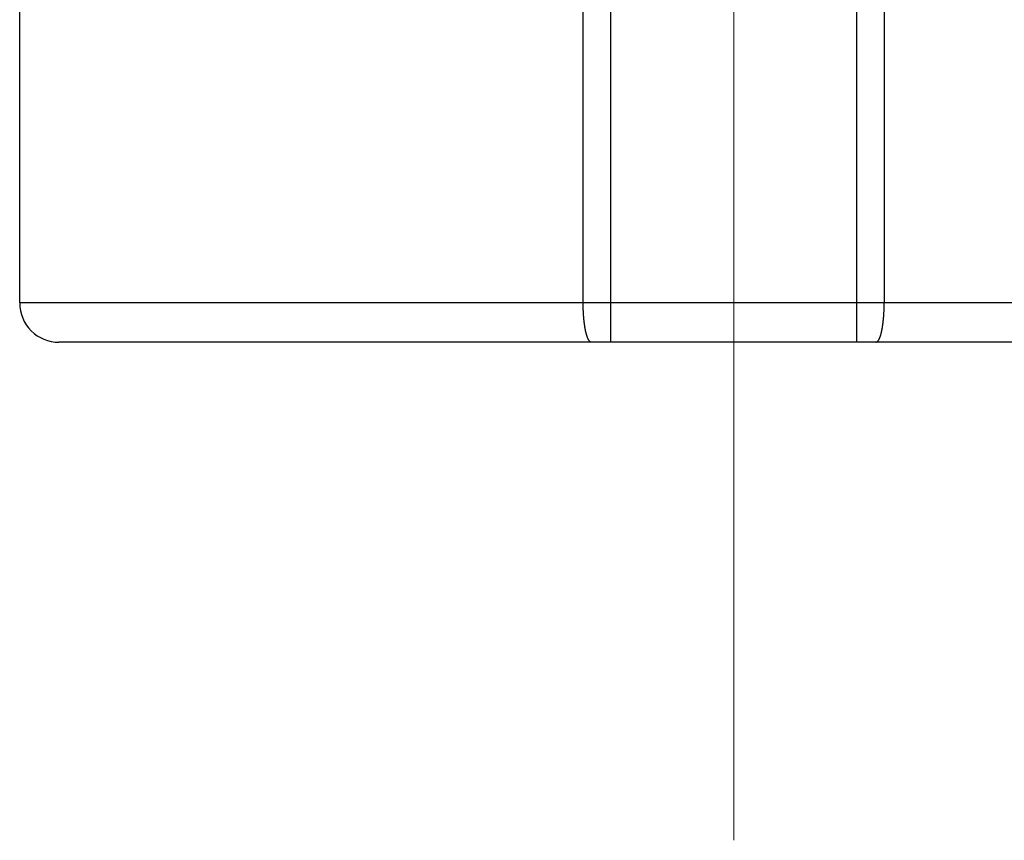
# Model space of a CAD drawing. Header units: millimetres. Extents: x 0 to 1300, y 0 to 891.
# Tile 51 of 141: x 197.55 to 205.07, y 537.5 to 543.76. Entities that reach past the tile are written whole.
import ezdxf

# ---------------------------------------------------------------- set-up
doc = ezdxf.new("R2010")
doc.units = ezdxf.units.MM
doc.header["$LTSCALE"] = 0.545669
doc.linetypes.add('CENTER', pattern=[50.8, 31.75, -6.35, 6.35, -6.35])
doc.layers.add('NoLayerName_001', color=7, linetype='Continuous')
doc.layers.add('NoLayerName_003', color=7, linetype='Continuous')

msp = doc.modelspace()

# ---------------------------------------------------------------- linework, layer by layer
at = {"layer": 'NoLayerName_001', "color": 60, "linetype": 'Continuous', "lineweight": 25}
for p, q in [((202.06191715, 541.3), (202.06191553, 552.21143692)), ((203.93808508, 552.21143692), (203.93808346, 541.3)), ((204.14888744, 552.21626028), (204.14888866, 541.6)), ((201.85111195, 541.6), (201.85111234, 545)), ((197.55000031, 541.6), (197.55000031, 544.45491498)), ((208.45000031, 541.6), (197.55000031, 541.6)), ((208.14999905, 541.3), (197.85000095, 541.3))]:
    msp.add_line(p, q, dxfattribs=at)
msp.add_arc((197.85000095, 541.6), 0.3, 180, 270.000121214, dxfattribs=at)
for points, knots in [([(201.85415177, 541.50811603), (201.8540267, 541.51002759), (201.85377013, 541.51385032), (201.85342396, 541.51958691), (201.85310033, 541.52532483), (201.85280297, 541.53106423), (201.85253028, 541.53680487), (201.85228209, 541.54254664), (201.85205789, 541.54828939), (201.85185765, 541.55403301), (201.85168128, 541.5597774), (201.8515287, 541.56552243), (201.85139981, 541.571268), (201.8512946, 541.57701399), (201.85121272, 541.58276029), (201.85115506, 541.5885068), (201.85111789, 541.59425339), (201.85111582, 541.59808448), (201.85111195, 541.6)], [0, 0, 0, 0, 0.005746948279, 0.01149393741, 0.017240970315, 0.022988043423, 0.028735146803, 0.034482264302, 0.040229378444, 0.045976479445, 0.051723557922, 0.057470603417, 0.063217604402, 0.068964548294, 0.074711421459, 0.08045820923, 0.086204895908, 0.091951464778, 0.091951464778, 0.091951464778, 0.091951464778]), ([(204.14584885, 541.50811603), (204.14597391, 541.51002759), (204.14623049, 541.51385032), (204.14657666, 541.51958691), (204.14690029, 541.52532483), (204.14719765, 541.53106423), (204.14747033, 541.53680487), (204.14771852, 541.54254664), (204.14794272, 541.54828939), (204.14814296, 541.55403301), (204.14831933, 541.5597774), (204.14847191, 541.56552243), (204.1486008, 541.571268), (204.14870601, 541.57701399), (204.1487879, 541.58276029), (204.14884555, 541.5885068), (204.14888272, 541.59425339), (204.14888479, 541.59808448), (204.14888866, 541.6)], [0, 0, 0, 0, 0.005746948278, 0.011493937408, 0.017240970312, 0.02298804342, 0.028735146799, 0.034482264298, 0.040229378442, 0.045976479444, 0.051723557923, 0.05747060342, 0.063217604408, 0.068964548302, 0.074711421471, 0.080458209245, 0.086204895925, 0.091951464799, 0.091951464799, 0.091951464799, 0.091951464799]), ([(201.91435351, 541.3), (201.91248835, 541.30041412), (201.90852184, 541.300786), (201.90359365, 541.30422841), (201.89938054, 541.3082568), (201.89591514, 541.31290453), (201.89285707, 541.31776091), (201.89010859, 541.32281819), (201.88760356, 541.32800214), (201.88532107, 541.33328448), (201.88323281, 541.33864514), (201.881309, 541.34406797), (201.87952062, 541.349537), (201.87783555, 541.35503728), (201.87624449, 541.36056334), (201.87474239, 541.36611261), (201.87332277, 541.3716827), (201.87197949, 541.37727135), (201.87070636, 541.38287624), (201.86949707, 541.38849512), (201.86834569, 541.39412602), (201.86724988, 541.39976795), (201.86620702, 541.40541999), (201.86521455, 541.41108127), (201.86426989, 541.41675093), (201.86337047, 541.42242807), (201.8625137, 541.42811183), (201.861697, 541.43380136), (201.86091785, 541.43949593), (201.86017537, 541.44519518), (201.85946853, 541.4508988), (201.85879635, 541.45660652), (201.85815783, 541.46231805), (201.85755198, 541.46803312), (201.8569778, 541.47375145), (201.85643428, 541.47947276), (201.8559205, 541.48519677), (201.85543517, 541.49092322), (201.85497895, 541.49665202), (201.85454712, 541.50238272), (201.85428576, 541.50620509), (201.85415177, 541.50811603)], [0, 0, 0, 0, 0.00573175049, 0.01167222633, 0.01753105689, 0.02324927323, 0.02898716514, 0.03474833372, 0.04050426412, 0.04625522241, 0.05200663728, 0.05776028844, 0.06351489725, 0.06926733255, 0.0750172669, 0.08076576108, 0.08651356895, 0.0922611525, 0.09800870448, 0.10375617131, 0.10950342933, 0.11525064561, 0.12099798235, 0.1267455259, 0.13249329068, 0.13824122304, 0.14398920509, 0.14973705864, 0.1554846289, 0.16123197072, 0.16697916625, 0.17272627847, 0.1784733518, 0.1842204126, 0.18996746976, 0.19571451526, 0.20146152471, 0.20720847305, 0.21295538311, 0.21870228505, 0.22444920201, 0.22444920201, 0.22444920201, 0.22444920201]), ([(204.0856471, 541.3), (204.08751226, 541.30041412), (204.09147878, 541.300786), (204.09640696, 541.30422841), (204.10062007, 541.3082568), (204.10408547, 541.31290453), (204.10714354, 541.31776091), (204.10989202, 541.32281819), (204.11239706, 541.32800214), (204.11467954, 541.33328448), (204.11676781, 541.33864514), (204.11869161, 541.34406797), (204.12047999, 541.349537), (204.12216506, 541.35503728), (204.12375612, 541.36056334), (204.12525822, 541.36611261), (204.12667784, 541.3716827), (204.12802112, 541.37727135), (204.12929425, 541.38287624), (204.13050354, 541.38849512), (204.13165492, 541.39412602), (204.13275073, 541.39976795), (204.13379359, 541.40541999), (204.13478606, 541.41108127), (204.13573072, 541.41675093), (204.13663015, 541.42242807), (204.13748691, 541.42811183), (204.13830362, 541.43380136), (204.13908276, 541.43949593), (204.13982524, 541.44519518), (204.14053208, 541.4508988), (204.14120426, 541.45660652), (204.14184278, 541.46231805), (204.14244864, 541.46803312), (204.14302282, 541.47375145), (204.14356634, 541.47947276), (204.14408011, 541.48519677), (204.14456544, 541.49092322), (204.14502166, 541.49665202), (204.14545349, 541.50238272), (204.14571485, 541.50620509), (204.14584885, 541.50811603)], [0, 0, 0, 0, 0.00573175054, 0.01167222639, 0.01753105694, 0.02324927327, 0.02898716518, 0.03474833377, 0.04050426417, 0.04625522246, 0.05200663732, 0.05776028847, 0.06351489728, 0.06926733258, 0.07501726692, 0.0807657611, 0.08651356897, 0.09226115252, 0.09800870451, 0.10375617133, 0.10950342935, 0.11525064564, 0.12099798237, 0.12674552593, 0.13249329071, 0.13824122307, 0.14398920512, 0.14973705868, 0.15548462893, 0.16123197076, 0.16697916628, 0.17272627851, 0.17847335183, 0.18422041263, 0.18996746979, 0.19571451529, 0.20146152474, 0.20720847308, 0.21295538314, 0.21870228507, 0.22444920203, 0.22444920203, 0.22444920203, 0.22444920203])]:
    msp.add_open_spline(points, degree=3, knots=knots, dxfattribs=at)
at = {"layer": 'NoLayerName_003', "color": 4, "linetype": 'CENTER', "lineweight": 13}
msp.add_line((203, 537.5), (203, 562.5), dxfattribs=at)

doc.saveas('drawing.dxf')
